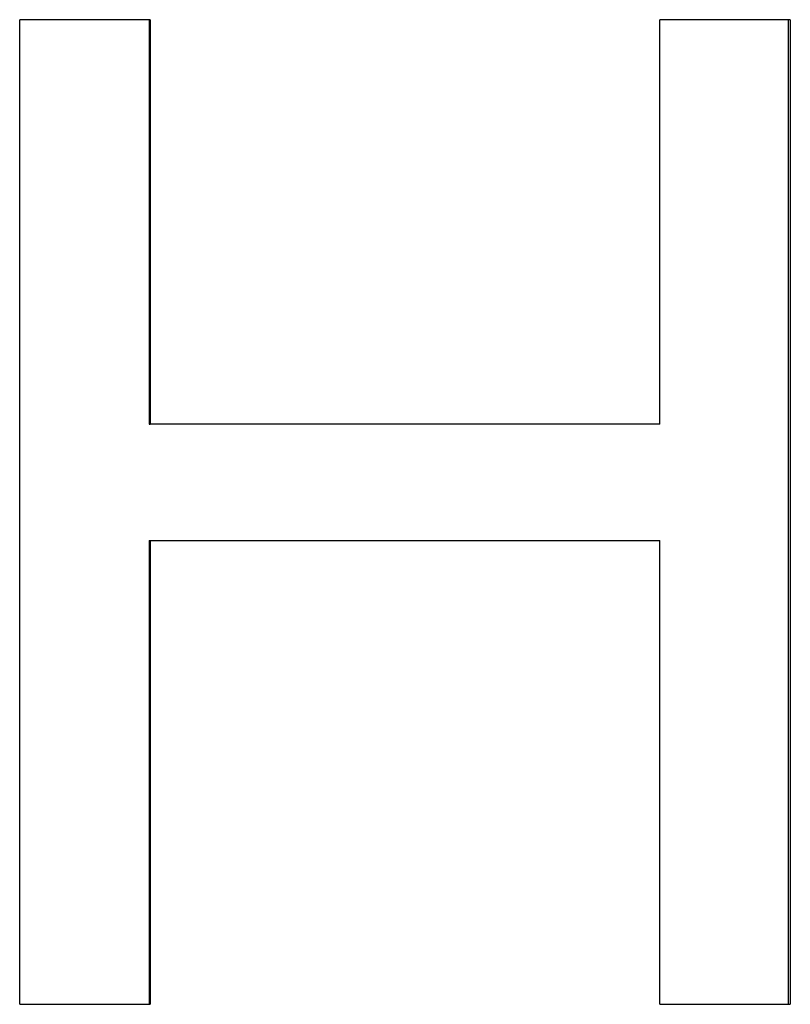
# Model space of a CAD drawing. Extents: x -6.6 to 6.6, y 0 to 14.7.
# Tile 9 of 14: x 0.16 to 0.411, y 7.948 to 8.268. Entities that reach past the tile are written whole.
import ezdxf

# ---------------------------------------------------------------- set-up
doc = ezdxf.new("R2010")
doc.units = 0
doc.header["$MEASUREMENT"] = 0
doc.layers.get('0').update_dxf_attribs({"linetype": 'CONTINUOUS'})

msp = doc.modelspace()

# ---------------------------------------------------------------- linework, layer by layer
for p, q in [((0.20276, 8.26805), (0.16034, 8.26805)), ((0.16034, 7.94805), (0.16034, 8.26805)), ((0.20276, 8.26805), (0.20276, 8.13658)), ((0.41074, 8.26805), (0.3684, 8.26805)), ((0.3684, 8.13658), (0.3684, 8.26805)), ((0.41074, 8.26805), (0.41074, 7.94805)), ((0.20241, 8.13658), (0.20276, 8.13658)), ((0.3684, 8.13658), (0.20276, 8.13658)), ((0.20241, 8.09878), (0.20276, 8.09878)), ((0.20276, 8.09878), (0.20276, 7.94805)), ((0.20276, 8.09878), (0.3684, 8.09878)), ((0.3684, 7.94805), (0.3684, 8.09878)), ((0.16034, 7.94805), (0.20276, 7.94805)), ((0.3684, 7.94805), (0.41074, 7.94805))]:
    msp.add_line(p, q)
for points in [[(0.20241, 8.26805), (0.20241, 8.22423), (0.20241, 8.18041), (0.20241, 8.13658)], [(0.41003, 8.26805), (0.41003, 8.16138), (0.41003, 8.05471), (0.41003, 7.94805)], [(0.20241, 8.09878), (0.20241, 8.04854), (0.20241, 7.99829), (0.20241, 7.94805)]]:
    msp.add_open_spline(points, degree=3)

doc.saveas('drawing.dxf')
